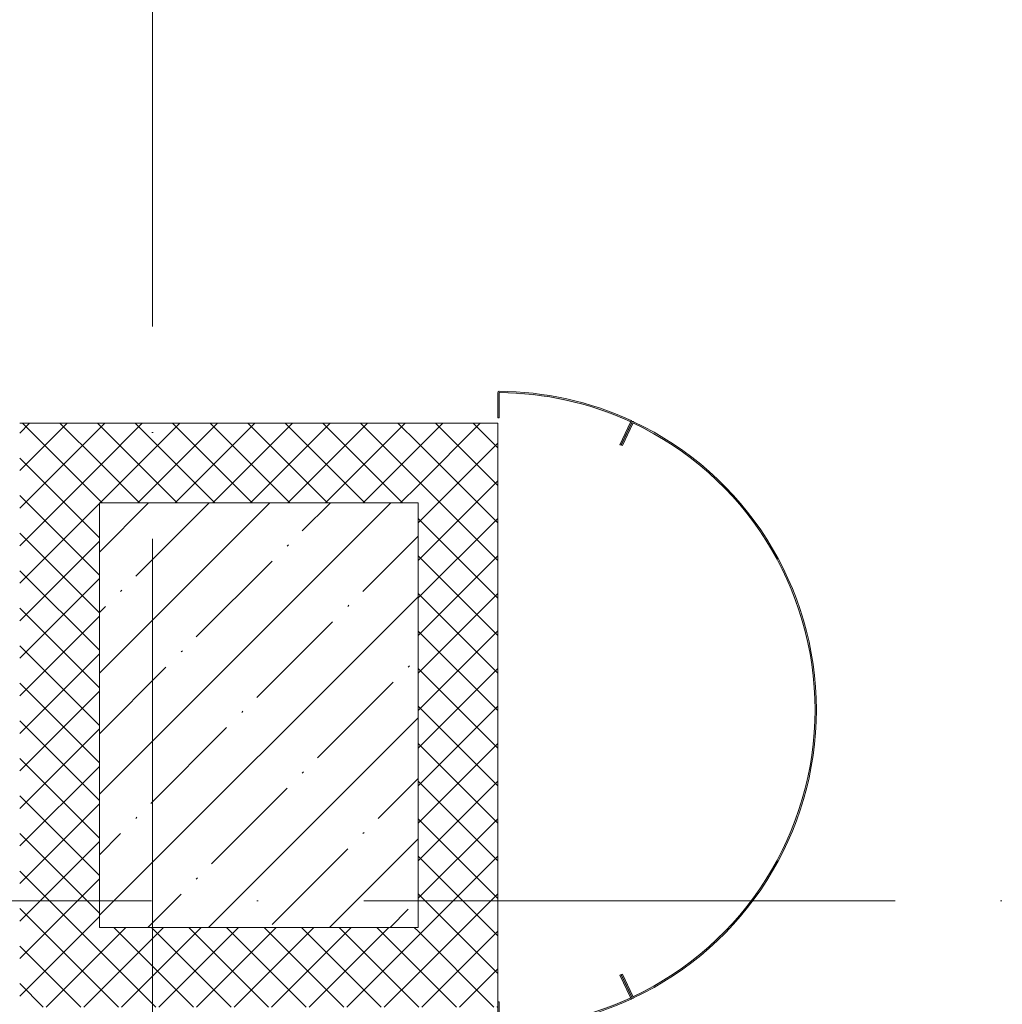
# Model space of a CAD drawing. Header units: millimetres. Extents: x -3267 to 40126, y 29201 to 102288.
# Tile 7 of 127: x 9676 to 11526, y 32924 to 34779. Entities that reach past the tile are written whole.
import ezdxf

# ---------------------------------------------------------------- set-up
doc = ezdxf.new("R2010")
doc.units = ezdxf.units.MM
doc.linetypes.add('4_ Штрихпунктир_ 10 х 2 мм', pattern=[1400, 1000, -200, 0, -200])
for name, color, linetype, lineweight in [('A-WALL-____-MCUT', 7, 'Continuous', 9), ('A-WALL-____-PATT', 7, 'Continuous', 9), ('M-EQPM-____-OTLN', 7, 'Continuous', 9), ('S-COLS-____-MCUT', 7, 'Continuous', 9), ('S-COLS-____-OTLN', 7, 'Continuous', 9), ('S-GRID-____-OTLN', 7, 'Continuous', 9)]:
    doc.layers.add(name, color=color, linetype=linetype, lineweight=lineweight)
pattern_1 = [(45, (0, 0), (-35.35534, 35.35534), []), (135, (0, 0), (-35.35534, -35.35534), [])]

# ---------------------------------------------------------------- blocks, each defined once
blk = doc.blocks.new('Наметкина 10_РД_АР_К1_отсоединено_rvt-1-ВКК_02_К1_З_ЭОМ_кабель_')
at = {"layer": 'S-COLS-____-OTLN', "lineweight": 5, "true_color": 0xaaaaaa}
h = blk.add_hatch(dxfattribs=at)
h.set_pattern_fill('FP_2', color=253, style=0, pattern_type=2)
h.set_pattern_definition([(45, (0, 0), (-114.04925, 114.04925), []), (45, (114.05, 0), (-114.04925, 114.04925), [201.613, -40.323, 3.353, -36.97])])
h.paths.add_polyline_path([(8700, 33350), (8700, 34150), (8100, 34150), (8100, 33350), (8681.4, 33350)])
at = {"layer": 'S-COLS-____-MCUT', "color": 253, "lineweight": 5, "true_color": 0xaaaaaa}
for p, q in [((8700, 34150), (8100, 34150)), ((8100, 34150), (8100, 33350)), ((8700, 33350), (8700, 34150)), ((8100, 33350), (8700, 33350))]:
    blk.add_line(p, q, dxfattribs=at)
blk = doc.blocks.new('1ЭПК-01 - 1ЭПК-01-10651796-ВКК_02_К1_З_ЭОМ_кабель_')
at = {"layer": 'M-EQPM-____-OTLN', "color": 253, "true_color": 0xaaaaaa}
for centre, radius, start, end in [((-540.5, 254.8), 2.5, 154.7001, 244.9998), ((-539.1, 255.3), 1, 154.6638, 245.1303), ((539.1, 255.3), 1, 294.8697, 25.3366), ((540.5, 254.8), 2.5, 295.0002, 25.2403)]:
    blk.add_arc(centre, radius, start, end, dxfattribs=at)
blk = doc.blocks.new('2ЭПК-01 - 2ЭПК-01-10652745-ВКК_02_К1_З_ЭОМ_кабель_')
at = {"layer": 'M-EQPM-____-OTLN', "color": 253, "true_color": 0xaaaaaa}
for centre, radius, start, end in [((-542.6, 250.2), 2.5, 64.9672, 155.2405), ((-542.1, 248.9), 1, 64.8682, 149.3817), ((-597.5, 2.5), 2.54, 181.6434, 270), ((-596.5, 3.5), 1, 179.6637, 257.0948)]:
    blk.add_arc(centre, radius, start, end, dxfattribs=at)
blk = doc.blocks.new('3ЭПК-01 - 3ЭПК-01-10641365-ВКК_02_К1_З_ЭОМ_кабель_')
at = {"layer": 'M-EQPM-____-OTLN', "color": 253, "true_color": 0xaaaaaa}
for centre, radius, start, end in [((542.6, 250.2), 2.5, 24.7595, 115.0328), ((542.1, 248.9), 1, 30.6183, 115.1318), ((596.5, 3.5), 1, 282.9052, 0.3363), ((597.5, 2.5), 2.54, 270, 358.3566)]:
    blk.add_arc(centre, radius, start, end, dxfattribs=at)
blk = doc.blocks.new('1ЭПК-01 - 1ЭПК-01-V377-ВКК_02_К1_З_ЭОМ_кабель_')
at = {"layer": 'M-EQPM-____-OTLN', "true_color": 0xeaeaea}
h = blk.add_hatch(color=254, dxfattribs=at)
h.paths.add_polyline_path([(542.7, 255.8), (501.3, 329.7), (449.9, 397), (389.5, 456.4), (321.3, 506.7), (246.8, 546.9), (167.3, 576.2), (84.5, 594), (0, 600), (-84.5, 594), (-167.3, 576.2), (-246.8, 546.9), (-321.3, 506.7), (-389.5, 456.4), (-449.9, 397), (-501.3, 329.7), (-542.7, 255.8), (-540, 255.7), (-498.7, 329.1), (-447.5, 395.9), (-387.4, 454.9), (-319.5, 504.9), (-245.4, 544.8), (-166.4, 573.9), (-84, 591.6), (0, 597.5), (84, 591.6), (166.4, 573.9), (245.4, 544.8), (319.6, 504.9), (387.4, 454.9), (447.5, 395.9), (498.7, 329.1), (540, 255.7)])
h.paths.add_polyline_path([(541.5, 252.5), (539.5, 254.3), (497.9, 235), (499, 232.7)])
h.paths.add_polyline_path([(-497.9, 235), (-539.5, 254.3), (-541.5, 252.5), (-499, 232.7), (-498.4, 233.9)])
at = {"layer": 'M-EQPM-____-OTLN', "color": 253, "true_color": 0xaaaaaa}
for p, q in [((-541.5, 252.5), (-499, 232.7)), ((-497.9, 235), (-539.5, 254.3)), ((539.5, 254.3), (497.9, 235)), ((499, 232.7), (541.5, 252.5))]:
    blk.add_line(p, q, dxfattribs=at)
for centre, radius, start, end in [((0, 0), 600, 25.2403, 154.7595), ((0, 0), 597.5, 25.3366, 154.6638), ((-540.5, 254.8), 2.5, 154.7001, 244.9998), ((-539.1, 255.3), 1, 154.6638, 245.1303), ((539.1, 255.3), 1, 294.8697, 25.3366), ((540.5, 254.8), 2.5, 295.0002, 25.2403), ((18.3, -2.1), 568, 155.324, 155.5868), ((-18.3, -2.1), 568, 24.4132, 24.676)]:
    blk.add_arc(centre, radius, start, end, dxfattribs=at)
blk = doc.blocks.new('2ЭПК-01 - 2ЭПК-01-V378-ВКК_02_К1_З_ЭОМ_кабель_')
at = {"layer": 'M-EQPM-____-OTLN', "true_color": 0xeaeaea}
h = blk.add_hatch(color=254, dxfattribs=at)
h.paths.add_polyline_path([(-498.5, 232.4), (-541.5, 252.5), (-541.6, 249.8), (-499.5, 230.2)])
h.paths.add_polyline_path([(-542.9, 249.4), (-544.8, 251.3), (-575, 171.3), (-593.5, 87.8), (-600, 2.5), (-597.5, 3.5), (-591, 87.8), (-572.7, 170.3)])
h.paths.add_polyline_path([(-550, 0), (-550, 2.5), (-596.5, 2.5), (-597.5, 0)])
at = {"layer": 'M-EQPM-____-OTLN', "color": 253, "true_color": 0xaaaaaa}
for p, q in [((-541.6, 249.8), (-499.5, 230.2)), ((-498.5, 232.4), (-541.5, 252.5)), ((-499.5, 230.2), (-498.5, 232.4)), ((-597.5, 0), (-550, 0)), ((-550, 2.5), (-596.5, 2.5)), ((-550, 0), (-550, 2.5))]:
    blk.add_line(p, q, dxfattribs=at)
for centre, radius, start, end in [((0, 0), 600, 155.2405, 179.7647), ((0, 0), 597.5, 155.3264, 179.6637), ((-542.6, 250.2), 2.5, 64.9672, 155.2405), ((-542.1, 248.9), 1, 64.8682, 149.3817), ((-597.5, 2.5), 2.54, 181.6434, 270), ((-596.5, 3.5), 1, 179.6637, 270)]:
    blk.add_arc(centre, radius, start, end, dxfattribs=at)
blk = doc.blocks.new('3ЭПК-01 - 3ЭПК-01-V379-ВКК_02_К1_З_ЭОМ_кабель_')
at = {"layer": 'M-EQPM-____-OTLN', "true_color": 0xeaeaea}
h = blk.add_hatch(color=254, dxfattribs=at)
h.paths.add_polyline_path([(600, 2.5), (593.5, 87.8), (575, 171.3), (544.8, 251.3), (542.9, 249.4), (572.7, 170.3), (591, 87.8), (597.5, 3.5)])
h.paths.add_polyline_path([(597.5, 0), (596.5, 2.5), (550, 2.5), (550, 0)])
h.paths.add_polyline_path([(541.6, 249.8), (541.5, 252.5), (498.5, 232.4), (499.5, 230.2)])
at = {"layer": 'M-EQPM-____-OTLN', "color": 253, "true_color": 0xaaaaaa}
for p, q in [((541.5, 252.5), (498.5, 232.4)), ((499.5, 230.2), (541.6, 249.8)), ((498.5, 232.4), (499.5, 230.2)), ((596.5, 2.5), (550, 2.5)), ((550, 2.5), (550, 0)), ((550, 0), (597.5, 0))]:
    blk.add_line(p, q, dxfattribs=at)
for centre, radius, start, end in [((542.6, 250.2), 2.5, 24.7595, 115.0328), ((542.1, 248.9), 1, 30.6183, 115.1318), ((0, 0), 597.5, 0.3363, 24.6736), ((0, 0), 600, 0.2353, 24.7595), ((596.5, 3.5), 1, 270, 0.3363), ((597.5, 2.5), 2.54, 270, 358.3566)]:
    blk.add_arc(centre, radius, start, end, dxfattribs=at)
blk = doc.blocks.new('Наметкина 10_РД_АРФ_К1_R21_rvt-1-ВКК_02_К1_З_ЭОМ_кабель_')
at = {"layer": 'A-WALL-____-PATT', "true_color": 0xaaaaaa}
h = blk.add_hatch(dxfattribs=at)
h.set_pattern_fill('FP_35', color=253, style=0, pattern_type=2)
h.set_pattern_definition(pattern_1)
h.paths.add_polyline_path([(7950, 33350), (8100, 33350), (8100, 34300), (7950, 34300), (7950, 33760)])
h = blk.add_hatch(dxfattribs=at)
h.set_pattern_fill('FP_35', color=253, style=0, pattern_type=2)
h.set_pattern_definition(pattern_1)
h.paths.add_polyline_path([(8700, 34150), (8700, 34300), (8100, 34300), (8100, 34150), (8681.4, 34150)])
h = blk.add_hatch(dxfattribs=at)
h.set_pattern_fill('FP_35', color=253, style=0, pattern_type=2)
h.set_pattern_definition(pattern_1)
h.paths.add_polyline_path([(8700, 33200), (8850, 33200), (8850, 34300), (8700, 34300), (8700, 33210)])
h = blk.add_hatch(dxfattribs=at)
h.set_pattern_fill('FP_35', color=253, style=0, pattern_type=2)
h.set_pattern_definition(pattern_1)
h.paths.add_polyline_path([(8000, 33200), (8700, 33200), (8700, 33350), (7950, 33350), (7950, 33200)])
at = {"layer": 'A-WALL-____-MCUT', "color": 253, "true_color": 0xaaaaaa}
for p, q in [((8100, 34300), (7950, 34300)), ((8700, 34300), (8100, 34300)), ((8850, 34300), (8700, 34300)), ((8850, 33210), (8850, 34300)), ((8100, 33350), (8100, 34150)), ((8100, 34150), (8700, 34150)), ((8700, 34150), (8700, 33350)), ((8700, 33350), (8100, 33350))]:
    blk.add_line(p, q, dxfattribs=at)
at = {"layer": 'M-EQPM-____-OTLN', "color": 253, "lineweight": 9, "true_color": 0xaaaaaa, "rotation": 270}
for name in ['2ЭПК-01 - 2ЭПК-01-10652745-ВКК_02_К1_З_ЭОМ_кабель_', '2ЭПК-01 - 2ЭПК-01-V378-ВКК_02_К1_З_ЭОМ_кабель_', '1ЭПК-01 - 1ЭПК-01-V377-ВКК_02_К1_З_ЭОМ_кабель_', '1ЭПК-01 - 1ЭПК-01-10651796-ВКК_02_К1_З_ЭОМ_кабель_', '3ЭПК-01 - 3ЭПК-01-V379-ВКК_02_К1_З_ЭОМ_кабель_', '3ЭПК-01 - 3ЭПК-01-10641365-ВКК_02_К1_З_ЭОМ_кабель_']:
    blk.add_blockref(name, (8850, 33760), dxfattribs=at)

msp = doc.modelspace()

# ---------------------------------------------------------------- linework, layer by layer
at = {"layer": 'S-GRID-____-OTLN', "color": 253, "linetype": '4_ Штрихпунктир_ 10 х 2 мм', "true_color": 0xaaaaaa}
for p, q in [((9925.6, 30000.7), (9925.6, 101488.3)), ((39325.6, 33118.7), (-2467.3, 33118.7))]:
    msp.add_line(p, q, dxfattribs=at)

# ---------------------------------------------------------------- block references
at = {"lineweight": 5}
for name in ['Наметкина 10_РД_АРФ_К1_R21_rvt-1-ВКК_02_К1_З_ЭОМ_кабель_', 'Наметкина 10_РД_АР_К1_отсоединено_rvt-1-ВКК_02_К1_З_ЭОМ_кабель_']:
    msp.add_blockref(name, (1725.6, -281.3), dxfattribs=at)

doc.saveas('drawing.dxf')
